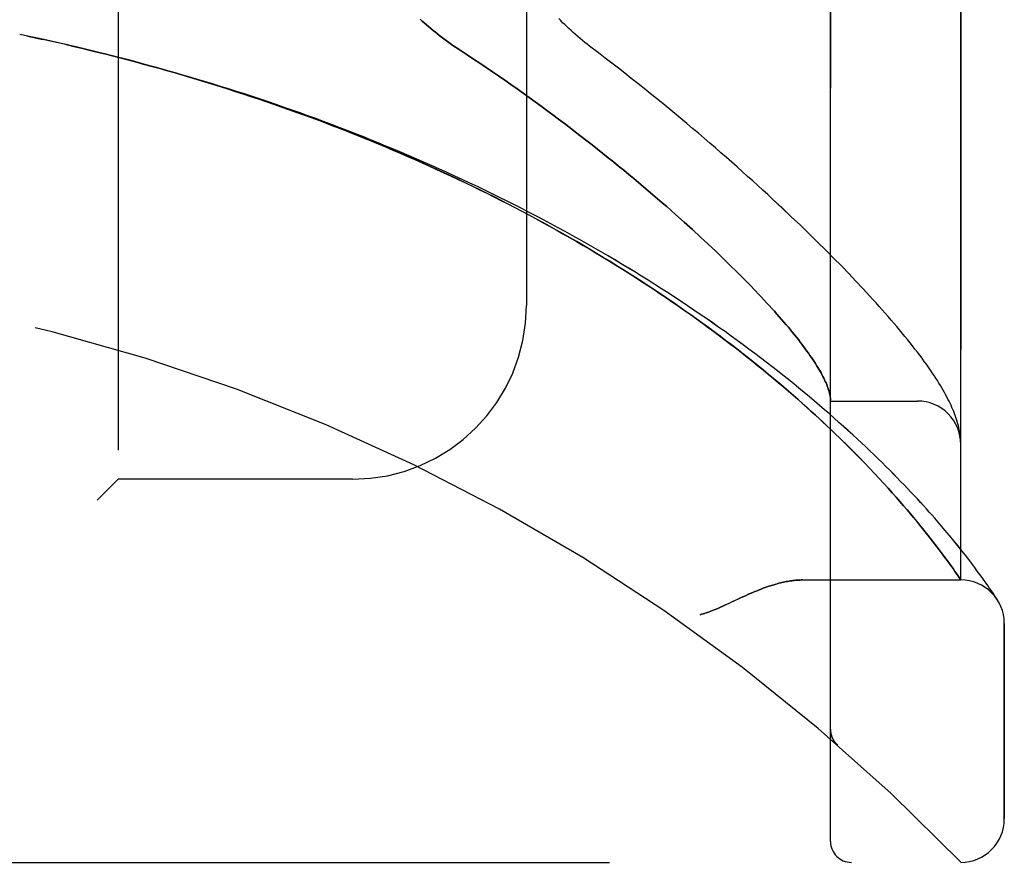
# Model space of a CAD drawing. Header units: inches. Extents: x 0 to 283, y 0 to 183.
# Tile 252 of 256: x 149.63 to 151.04, y 77.35 to 78.56. Entities that reach past the tile are written whole.
import ezdxf

# ---------------------------------------------------------------- set-up
doc = ezdxf.new("R2010")
doc.units = ezdxf.units.IN
doc.header["$LTSCALE"] = 15.583333
doc.header["$MEASUREMENT"] = 0
doc.linetypes.add('HIDDEN', pattern=[0.2, 0.1, -0.1])
doc.layers.add('LEFTHAND_DOOR_ASSEMBLY', color=7, linetype='CONTINUOUS')
doc.layers.add('RIGHTHAND_DOOR_ASSEMBLY', color=7, linetype='CONTINUOUS')

msp = doc.modelspace()

# ---------------------------------------------------------------- linework, layer by layer
at = {"layer": 'LEFTHAND_DOOR_ASSEMBLY', "color": 8, "linetype": 'HIDDEN'}
for p, q in [((150.7919, 77.3757), (150.7919, 80.0182)), ((150.9794, 77.752), (150.9794, 79.642)), ((149.7669, 79.497), (149.7669, 77.897)), ((150.3544, 79.247), (150.3544, 78.147)), ((149.6369, 78.5346), (149.6254, 78.537)), ((149.6485, 78.5321), (149.6365, 78.5346)), ((149.6601, 78.5296), (149.6485, 78.5321)), ((149.6811, 78.5249), (149.6601, 78.5296)), ((150.7222, 78.2872), (150.7085, 78.3)), ((150.5689, 78.278), (150.5812, 78.267)), ((150.7355, 78.2747), (150.7222, 78.2872)), ((150.5812, 78.267), (150.5931, 78.2562)), ((150.7485, 78.2623), (150.7355, 78.2747)), ((150.761, 78.2502), (150.7485, 78.2623)), ((150.5931, 78.2562), (150.6047, 78.2455)), ((150.7732, 78.2383), (150.761, 78.2502)), ((150.6047, 78.2455), (150.6159, 78.2351)), ((150.6159, 78.2351), (150.6267, 78.2249)), ((150.785, 78.2266), (150.7732, 78.2383)), ((150.6267, 78.2249), (150.6371, 78.2149)), ((150.7964, 78.2151), (150.785, 78.2266)), ((150.6371, 78.2149), (150.6472, 78.2051)), ((150.8075, 78.2038), (150.7964, 78.2151)), ((150.6472, 78.2051), (150.6569, 78.1956)), ((150.6569, 78.1956), (150.6662, 78.1862)), ((150.8182, 78.1928), (150.8075, 78.2038)), ((150.8285, 78.1819), (150.8182, 78.1928)), ((150.6662, 78.1862), (150.6752, 78.1771)), ((150.8385, 78.1713), (150.8285, 78.1819)), ((150.7919, 78.0095), (150.9169, 78.0095)), ((150.8068, 77.9546), (150.7971, 77.9639)), ((150.816, 77.9455), (150.8068, 77.9546)), ((150.9786, 77.9593), (150.9784, 77.9604)), ((150.9787, 77.9586), (150.9786, 77.9593)), ((150.9787, 77.9579), (150.9787, 77.9586)), ((150.9789, 77.9562), (150.9789, 77.9569)), ((150.979, 77.9555), (150.9789, 77.9562)), ((150.9791, 77.9549), (150.979, 77.9555)), ((150.9791, 77.9542), (150.9791, 77.9549)), ((150.9792, 77.9535), (150.9791, 77.9542)), ((150.8247, 77.9368), (150.816, 77.9455)), ((150.8329, 77.9285), (150.8247, 77.9368)), ((150.8407, 77.9205), (150.8329, 77.9285)), ((150.8482, 77.9127), (150.8407, 77.9205)), ((150.8553, 77.9052), (150.8482, 77.9127)), ((149.7669, 77.897), (149.7369, 77.867)), ((150.1044, 77.897), (149.7669, 77.897)), ((150.8621, 77.8979), (150.8553, 77.9052)), ((150.8686, 77.8909), (150.8621, 77.8979)), ((150.8748, 77.884), (150.8686, 77.8909)), ((150.8807, 77.8774), (150.8748, 77.884)), ((150.8864, 77.871), (150.8807, 77.8774)), ((150.8918, 77.8648), (150.8864, 77.871)), ((150.8971, 77.8588), (150.8918, 77.8648)), ((150.9021, 77.8529), (150.8971, 77.8588)), ((150.9069, 77.8473), (150.9021, 77.8529)), ((150.9115, 77.8418), (150.9069, 77.8473)), ((150.9159, 77.8364), (150.9115, 77.8418)), ((150.9493, 77.8321), (150.9418, 77.8408)), ((150.9201, 77.8313), (150.9159, 77.8364)), ((150.9242, 77.8263), (150.9201, 77.8313)), ((150.9281, 77.8214), (150.9242, 77.8263)), ((150.9564, 77.8238), (150.9493, 77.8321)), ((150.9631, 77.8159), (150.9564, 77.8238)), ((150.9318, 77.8167), (150.9281, 77.8214)), ((150.9354, 77.8121), (150.9318, 77.8167)), ((150.9388, 77.8077), (150.9354, 77.8121)), ((150.9694, 77.8083), (150.9631, 77.8159)), ((150.9421, 77.8035), (150.9388, 77.8077)), ((150.9453, 77.7993), (150.9421, 77.8035)), ((150.9498, 77.7933), (150.9453, 77.7993)), ((150.9752, 77.801), (150.9694, 77.8083)), ((150.9808, 77.7941), (150.9752, 77.801)), ((150.954, 77.7877), (150.9498, 77.7933)), ((150.958, 77.7824), (150.954, 77.7877)), ((150.9616, 77.7774), (150.958, 77.7824)), ((150.9859, 77.7876), (150.9808, 77.7941)), ((150.9907, 77.7814), (150.9859, 77.7876)), ((150.9952, 77.7756), (150.9907, 77.7814)), ((150.965, 77.7727), (150.9616, 77.7774)), ((150.9681, 77.7683), (150.965, 77.7727)), ((150.9709, 77.7643), (150.9681, 77.7683)), ((150.9993, 77.7701), (150.9952, 77.7756)), ((151.0031, 77.7649), (150.9993, 77.7701)), ((150.974, 77.7598), (150.9709, 77.7643)), ((150.9769, 77.7557), (150.974, 77.7598)), ((150.9788, 77.7529), (150.9769, 77.7557)), ((151.0067, 77.76), (151.0031, 77.7649)), ((151.0099, 77.7555), (151.0067, 77.76)), ((151.0129, 77.7514), (151.0099, 77.7555)), ((150.7514, 77.752), (150.9794, 77.752)), ((151.0156, 77.7475), (151.0129, 77.7514)), ((151.0181, 77.744), (151.0156, 77.7475)), ((151.0203, 77.7407), (151.0181, 77.744)), ((151.0233, 77.7364), (151.0203, 77.7407)), ((151.0257, 77.7328), (151.0233, 77.7364)), ((151.0277, 77.7298), (151.0257, 77.7328)), ((151.0298, 77.7267), (151.0277, 77.7298)), ((151.0419, 77.4082), (151.0419, 77.6895)), ((150.7919, 77.537), (150.7919, 77.5325)), ((150.802, 77.5146), (150.8022, 77.5144)), ((148.9157, 77.3457), (150.9794, 77.3457))]:
    msp.add_line(p, q, dxfattribs=at)
for points in [[(150.4582, 78.5103), (150.4452, 78.5202), (150.4418, 78.5229), (150.4383, 78.5256), (150.4349, 78.5284), (150.4316, 78.5311), (150.4283, 78.5339), (150.425, 78.5368), (150.4218, 78.5396), (150.4186, 78.5425), (150.4155, 78.5453), (150.4125, 78.5482), (150.4095, 78.5511), (150.4065, 78.5539), (150.4037, 78.5568), (150.4009, 78.5597)], [(150.2016, 78.559), (150.2045, 78.5563), (150.2075, 78.5536), (150.2105, 78.5509), (150.2136, 78.5482), (150.2168, 78.5455), (150.2201, 78.5428), (150.2234, 78.5401), (150.2268, 78.5374), (150.2302, 78.5347), (150.2338, 78.532), (150.2374, 78.5293), (150.241, 78.5266), (150.2447, 78.524), (150.2485, 78.5213), (150.2523, 78.5187), (150.2562, 78.5161), (150.2692, 78.5076)], [(149.6699, 78.5274), (149.6588, 78.5298), (149.6477, 78.5322)], [(150.7971, 77.9639), (150.792, 77.9688), (150.7868, 77.9737), (150.7814, 77.9787), (150.7759, 77.9839), (150.7701, 77.9892), (150.7642, 77.9946), (150.758, 78.0002), (150.7517, 78.0058), (150.7452, 78.0116), (150.7385, 78.0174), (150.7317, 78.0234), (150.7247, 78.0294), (150.7175, 78.0355), (150.7103, 78.0416), (150.7029, 78.0477), (150.6955, 78.0538), (150.688, 78.0599), (150.6804, 78.066), (150.6727, 78.0722), (150.6649, 78.0783), (150.657, 78.0845), (150.649, 78.0906), (150.641, 78.0968), (150.6329, 78.1029), (150.6246, 78.109), (150.6164, 78.1151), (150.608, 78.1212), (150.5996, 78.1273), (150.591, 78.1334), (150.5825, 78.1395), (150.5738, 78.1455), (150.5651, 78.1515), (150.5563, 78.1576), (150.5474, 78.1635), (150.5385, 78.1695), (150.5295, 78.1754), (150.5204, 78.1813), (150.5113, 78.1872), (150.5022, 78.1931), (150.4929, 78.1989), (150.4836, 78.2047), (150.4743, 78.2105), (150.4649, 78.2162), (150.4554, 78.2219), (150.4459, 78.2276), (150.4364, 78.2332), (150.4267, 78.2388), (150.4171, 78.2444), (150.4074, 78.2499), (150.3976, 78.2554), (150.3878, 78.2609), (150.378, 78.2663), (150.3681, 78.2717), (150.3582, 78.277), (150.3482, 78.2823), (150.3382, 78.2876), (150.3281, 78.2928), (150.318, 78.298), (150.3079, 78.3031), (150.2977, 78.3082), (150.2875, 78.3133), (150.2773, 78.3183), (150.267, 78.3232), (150.2567, 78.3282), (150.2464, 78.333), (150.236, 78.3379), (150.2256, 78.3427), (150.2152, 78.3474), (150.2047, 78.3521), (150.1942, 78.3568), (150.1837, 78.3614), (150.1732, 78.366), (150.1626, 78.3705), (150.152, 78.375), (150.1414, 78.3794), (150.1307, 78.3838), (150.1201, 78.3881), (150.1094, 78.3924), (150.0987, 78.3967), (150.0879, 78.4009), (150.0772, 78.4051), (150.0664, 78.4092), (150.0556, 78.4133), (150.0448, 78.4173), (150.034, 78.4213), (150.0231, 78.4252), (150.0123, 78.4291), (150.0014, 78.4329), (149.9905, 78.4367), (149.9796, 78.4405), (149.9687, 78.4442), (149.9577, 78.4479), (149.9468, 78.4515), (149.9358, 78.4551), (149.9248, 78.4586), (149.9138, 78.4621), (149.9028, 78.4655), (149.8918, 78.4689), (149.8808, 78.4722), (149.8698, 78.4755), (149.8587, 78.4788), (149.8477, 78.482), (149.8366, 78.4852), (149.8255, 78.4883), (149.8144, 78.4914), (149.8034, 78.4944), (149.7923, 78.4974), (149.7812, 78.5003), (149.7701, 78.5032), (149.759, 78.5061), (149.7478, 78.5089), (149.7367, 78.5117), (149.7256, 78.5144), (149.7145, 78.5171), (149.7034, 78.5197), (149.6922, 78.5223), (149.6717, 78.527)], [(150.9418, 77.8408), (150.9379, 77.8452), (150.9339, 77.8497), (150.9298, 77.8543), (150.9256, 77.859), (150.9212, 77.8638), (150.9168, 77.8686), (150.9122, 77.8735), (150.9075, 77.8785), (150.9027, 77.8835), (150.8978, 77.8887), (150.8928, 77.8939), (150.8877, 77.8991), (150.8825, 77.9045), (150.8771, 77.9098), (150.8716, 77.9153), (150.866, 77.9208), (150.8603, 77.9264), (150.8545, 77.932), (150.8486, 77.9377), (150.8426, 77.9434), (150.8364, 77.9492), (150.8301, 77.9551), (150.8238, 77.9609), (150.8173, 77.9669), (150.8107, 77.9728), (150.804, 77.9788), (150.7972, 77.9848), (150.7903, 77.9909), (150.7832, 77.997), (150.7761, 78.0031), (150.7689, 78.0093), (150.7615, 78.0155), (150.7541, 78.0216), (150.7465, 78.0279), (150.7389, 78.0341), (150.7312, 78.0403), (150.7233, 78.0466), (150.7154, 78.0528), (150.7074, 78.0591), (150.6993, 78.0654), (150.6911, 78.0716), (150.6828, 78.0779), (150.6744, 78.0842), (150.666, 78.0905), (150.6574, 78.0967), (150.6488, 78.103), (150.6401, 78.1093), (150.6313, 78.1155), (150.6224, 78.1218), (150.6135, 78.128), (150.6044, 78.1342), (150.5953, 78.1404), (150.5862, 78.1466), (150.5769, 78.1527), (150.5676, 78.1589), (150.5582, 78.165), (150.5488, 78.1711), (150.5392, 78.1771), (150.5297, 78.1832), (150.52, 78.1892), (150.5103, 78.1952), (150.5005, 78.2011), (150.4907, 78.2071), (150.4808, 78.213), (150.4709, 78.2188), (150.4609, 78.2247), (150.4509, 78.2304), (150.4408, 78.2362), (150.4306, 78.2419), (150.4204, 78.2476), (150.4102, 78.2533), (150.3999, 78.2589), (150.3895, 78.2645), (150.3791, 78.27), (150.3687, 78.2755), (150.3582, 78.281), (150.3477, 78.2864), (150.3371, 78.2918), (150.3265, 78.2971), (150.3159, 78.3024), (150.3052, 78.3076), (150.2945, 78.3128), (150.2838, 78.318), (150.273, 78.3231), (150.2622, 78.3282), (150.2513, 78.3332), (150.2404, 78.3382), (150.2295, 78.3431), (150.2186, 78.348), (150.2076, 78.3529), (150.1966, 78.3577), (150.1856, 78.3624), (150.1745, 78.3671), (150.1634, 78.3718), (150.1523, 78.3764), (150.1412, 78.3809), (150.13, 78.3855), (150.1189, 78.3899), (150.1077, 78.3944), (150.0964, 78.3987), (150.0852, 78.4031), (150.0739, 78.4073), (150.0626, 78.4116), (150.0513, 78.4158), (150.04, 78.4199), (150.0287, 78.424), (150.0173, 78.428), (150.0059, 78.432), (149.9946, 78.436), (149.9832, 78.4399), (149.9717, 78.4437), (149.9603, 78.4475), (149.9489, 78.4513), (149.9374, 78.455), (149.9259, 78.4586), (149.9145, 78.4622), (149.903, 78.4658), (149.8915, 78.4693), (149.88, 78.4728), (149.8684, 78.4762), (149.8569, 78.4795), (149.8454, 78.4829), (149.8338, 78.4861), (149.8223, 78.4894), (149.8107, 78.4925), (149.7992, 78.4957), (149.7876, 78.4988), (149.776, 78.5018), (149.7644, 78.5048), (149.7529, 78.5077), (149.7413, 78.5106), (149.7297, 78.5135), (149.7181, 78.5163), (149.7065, 78.519), (149.6949, 78.5217), (149.6833, 78.5244)], [(150.2692, 78.5076), (150.2784, 78.5016), (150.2874, 78.4955), (150.2965, 78.4894), (150.3055, 78.4833), (150.3144, 78.4772), (150.3233, 78.471), (150.3322, 78.4649), (150.341, 78.4587), (150.3497, 78.4525), (150.3584, 78.4462), (150.367, 78.44), (150.3755, 78.4338), (150.384, 78.4276), (150.3924, 78.4213), (150.4007, 78.4151), (150.409, 78.4089), (150.4171, 78.4027), (150.4252, 78.3965), (150.4333, 78.3903), (150.4412, 78.3841), (150.449, 78.378), (150.4568, 78.3718), (150.4645, 78.3657), (150.4721, 78.3596), (150.4796, 78.3536), (150.487, 78.3475), (150.4944, 78.3415), (150.5016, 78.3356), (150.5087, 78.3296), (150.5158, 78.3237), (150.5228, 78.3179), (150.5296, 78.3121), (150.5364, 78.3063), (150.5431, 78.3005), (150.5497, 78.2948), (150.5562, 78.2892), (150.5626, 78.2835), (150.5689, 78.278)], [(150.7085, 78.3), (150.7015, 78.3065), (150.6944, 78.313), (150.6873, 78.3196), (150.68, 78.3262), (150.6726, 78.3328), (150.6651, 78.3395), (150.6575, 78.3463), (150.6499, 78.3531), (150.6421, 78.3599), (150.6342, 78.3668), (150.6263, 78.3737), (150.6182, 78.3807), (150.6101, 78.3877), (150.6018, 78.3947), (150.5935, 78.4018), (150.5851, 78.4089), (150.5766, 78.416), (150.5679, 78.4231), (150.5593, 78.4303), (150.5505, 78.4375), (150.5416, 78.4447), (150.5326, 78.452), (150.5236, 78.4593), (150.5145, 78.4665), (150.5053, 78.4738), (150.496, 78.4811), (150.4867, 78.4884), (150.4773, 78.4957), (150.4678, 78.503), (150.4582, 78.5103)], [(150.6752, 78.1771), (150.6838, 78.1681), (150.688, 78.1638), (150.692, 78.1594), (150.696, 78.1552), (150.6999, 78.151), (150.7037, 78.1468), (150.7075, 78.1427), (150.7111, 78.1387), (150.7147, 78.1347), (150.7181, 78.1308), (150.7215, 78.1269), (150.7248, 78.123), (150.728, 78.1193), (150.7312, 78.1156), (150.7342, 78.1119), (150.7372, 78.1083), (150.7401, 78.1048), (150.7429, 78.1013), (150.7456, 78.0978), (150.7482, 78.0944), (150.7508, 78.0911), (150.7532, 78.0878), (150.7556, 78.0846), (150.7579, 78.0814), (150.7602, 78.0783), (150.7623, 78.0752), (150.7644, 78.0722), (150.7664, 78.0693), (150.7683, 78.0664), (150.7702, 78.0635), (150.7719, 78.0607), (150.7736, 78.0579), (150.7752, 78.0552), (150.7768, 78.0526), (150.7782, 78.05), (150.7796, 78.0475), (150.7809, 78.045), (150.7822, 78.0425), (150.7833, 78.0401), (150.7844, 78.0378), (150.7854, 78.0355), (150.7864, 78.0333), (150.7872, 78.0311), (150.788, 78.0289), (150.7887, 78.0268), (150.7894, 78.0248), (150.7899, 78.0228), (150.7904, 78.0208), (150.7909, 78.0189), (150.7912, 78.0171), (150.7915, 78.0153), (150.7917, 78.0135)], [(150.9784, 77.9604), (150.9781, 77.963), (150.9776, 77.9657), (150.9771, 77.9684), (150.9765, 77.9712), (150.9758, 77.9741), (150.975, 77.9769), (150.9742, 77.9798), (150.9733, 77.9827), (150.9724, 77.9856), (150.9713, 77.9885), (150.9703, 77.9914), (150.9691, 77.9944), (150.9679, 77.9973), (150.9666, 78.0003), (150.9653, 78.0033), (150.9639, 78.0063), (150.9624, 78.0093), (150.9609, 78.0124), (150.9592, 78.0156), (150.9575, 78.0187), (150.9558, 78.0219), (150.9539, 78.0252), (150.952, 78.0285), (150.95, 78.0319), (150.9478, 78.0354), (150.9456, 78.0389), (150.9433, 78.0426), (150.9408, 78.0463), (150.9383, 78.0502), (150.9356, 78.0541), (150.9327, 78.0582), (150.9298, 78.0624), (150.9267, 78.0666), (150.9235, 78.071), (150.9203, 78.0754), (150.9169, 78.0798), (150.9134, 78.0843), (150.9099, 78.0888), (150.9063, 78.0933), (150.9027, 78.0979), (150.899, 78.1025), (150.8952, 78.1071), (150.8913, 78.1118), (150.8873, 78.1165), (150.8833, 78.1212), (150.8792, 78.126), (150.875, 78.1309), (150.8707, 78.1358), (150.8664, 78.1407), (150.8619, 78.1457), (150.8574, 78.1507), (150.8528, 78.1558), (150.8481, 78.1609), (150.8385, 78.1713)], [(150.7917, 78.0135), (150.7918, 78.013), (150.7918, 78.0126), (150.7918, 78.0122), (150.7919, 78.0118), (150.7919, 78.0114), (150.7919, 78.0111), (150.7919, 78.0107), (150.7919, 78.0105)], [(150.9789, 77.9569), (150.9788, 77.9572), (150.9787, 77.9579)], [(150.9794, 77.9481), (150.9794, 77.9484), (150.9794, 77.9488), (150.9794, 77.9492), (150.9794, 77.9495), (150.9794, 77.9499), (150.9794, 77.9503), (150.9794, 77.9506), (150.9793, 77.951), (150.9793, 77.9514), (150.9793, 77.9517), (150.9793, 77.9521), (150.9793, 77.9524), (150.9792, 77.9528), (150.9792, 77.9535)], [(150.9794, 77.752), (150.9794, 77.752), (150.9788, 77.7529)], [(150.7514, 77.752), (150.7498, 77.752), (150.7482, 77.7519), (150.7465, 77.7519), (150.7449, 77.7518), (150.7432, 77.7517), (150.7414, 77.7515), (150.7397, 77.7513), (150.7378, 77.7511), (150.736, 77.7509), (150.7341, 77.7506), (150.7322, 77.7503), (150.7302, 77.75), (150.7282, 77.7496), (150.7262, 77.7492), (150.7241, 77.7488), (150.722, 77.7483), (150.7198, 77.7477), (150.7176, 77.7472), (150.7153, 77.7466), (150.713, 77.7459), (150.7106, 77.7452), (150.7082, 77.7445), (150.7057, 77.7437), (150.7032, 77.7429), (150.7005, 77.742), (150.6978, 77.741), (150.6951, 77.74), (150.6922, 77.7389), (150.6893, 77.7378), (150.6863, 77.7366), (150.6831, 77.7353), (150.6799, 77.734), (150.6765, 77.7325), (150.673, 77.731), (150.6694, 77.7294), (150.6656, 77.7277), (150.6616, 77.7258), (150.6446, 77.7179)], [(151.0319, 77.7235), (151.0318, 77.7235), (151.0318, 77.7236), (151.0298, 77.7267)], [(150.6446, 77.7179), (150.6407, 77.7161), (150.6371, 77.7145), (150.6337, 77.7129), (150.6305, 77.7115), (150.6275, 77.7102), (150.6247, 77.7091), (150.622, 77.708), (150.6196, 77.7071), (150.6172, 77.7062), (150.6149, 77.7053), (150.6128, 77.7046), (150.6106, 77.7039), (150.6085, 77.7032), (150.6065, 77.7026), (150.6044, 77.702)], [(150.7919, 77.5368), (150.7919, 77.5364), (150.7919, 77.5358), (150.7919, 77.5352), (150.792, 77.5346), (150.7921, 77.534), (150.7921, 77.5333), (150.7922, 77.5327), (150.7923, 77.5321), (150.7924, 77.5315), (150.7925, 77.5309), (150.7927, 77.5303), (150.7928, 77.5297), (150.793, 77.5291), (150.7931, 77.5285), (150.7933, 77.528), (150.7935, 77.5274), (150.7937, 77.5268), (150.7939, 77.5262)], [(150.7939, 77.5262), (150.7941, 77.5257), (150.7944, 77.5251), (150.7946, 77.5245), (150.7949, 77.524), (150.7952, 77.5234), (150.7955, 77.5229), (150.7958, 77.5223), (150.7961, 77.5218), (150.7964, 77.5213), (150.7967, 77.5207), (150.797, 77.5202), (150.7974, 77.5197), (150.7977, 77.5192), (150.7981, 77.5188)], [(150.8022, 77.5144), (150.802, 77.5146), (150.8017, 77.5148), (150.8015, 77.515), (150.8013, 77.5152), (150.8011, 77.5155), (150.8008, 77.5157), (150.8006, 77.5159), (150.8004, 77.5161), (150.8002, 77.5163), (150.8, 77.5165), (150.7998, 77.5167), (150.7996, 77.517), (150.7994, 77.5172), (150.7992, 77.5174), (150.799, 77.5176), (150.7988, 77.5178), (150.7987, 77.5181), (150.7985, 77.5183), (150.7983, 77.5185), (150.7981, 77.5188)]]:
    msp.add_lwpolyline(points, dxfattribs=at)
for centre, radius, start, end in [((148.9794, 75.4219), 2.7751, 43.8884, 90), ((150.1044, 78.147), 0.25, 270, 360), ((150.9169, 77.947), 0.0625, 0, 90), ((150.9794, 77.6895), 0.0625, 0, 90), ((150.9794, 77.4082), 0.0625, 270, 360), ((150.8219, 77.3757), 0.03, 180, 270)]:
    msp.add_arc(centre, radius, start, end, dxfattribs=at)
at = {"layer": 'RIGHTHAND_DOOR_ASSEMBLY', "color": 8, "linetype": 'HIDDEN'}
for p, q in [((150.7919, 80.0182), (150.7919, 77.3757)), ((150.9794, 79.642), (150.9794, 77.752)), ((149.7669, 79.497), (149.7669, 77.897)), ((150.3544, 79.247), (150.3544, 78.147)), ((149.6369, 78.5346), (149.6254, 78.537)), ((149.6365, 78.5346), (149.6485, 78.5321)), ((149.6477, 78.5323), (149.6588, 78.5298)), ((149.6601, 78.5296), (149.6485, 78.5321)), ((149.6717, 78.527), (149.6588, 78.5298)), ((149.6833, 78.5244), (149.6699, 78.5274)), ((150.7222, 78.2873), (150.7085, 78.3)), ((150.5812, 78.267), (150.5689, 78.278)), ((150.7355, 78.2747), (150.7222, 78.2873)), ((150.5931, 78.2562), (150.5812, 78.267)), ((150.7485, 78.2623), (150.7355, 78.2747)), ((150.761, 78.2502), (150.7485, 78.2623)), ((150.6047, 78.2455), (150.5931, 78.2562)), ((150.7732, 78.2383), (150.761, 78.2502)), ((150.6159, 78.2351), (150.6047, 78.2455)), ((150.6267, 78.2249), (150.6159, 78.2351)), ((150.785, 78.2266), (150.7732, 78.2383)), ((150.6371, 78.2149), (150.6267, 78.2249)), ((150.7964, 78.2151), (150.785, 78.2266)), ((150.6472, 78.2051), (150.6371, 78.2149)), ((150.8075, 78.2038), (150.7964, 78.2151)), ((150.6569, 78.1956), (150.6472, 78.2051)), ((150.6662, 78.1862), (150.6569, 78.1956)), ((150.8181, 78.1928), (150.8075, 78.2038)), ((150.8285, 78.182), (150.8181, 78.1928)), ((150.6752, 78.1771), (150.6662, 78.1862)), ((150.8385, 78.1713), (150.8285, 78.182)), ((150.7919, 78.0095), (150.9169, 78.0095)), ((150.7968, 77.9642), (150.8065, 77.9548)), ((150.8065, 77.9548), (150.8157, 77.9458)), ((150.9786, 77.9593), (150.9784, 77.9604)), ((150.9787, 77.9586), (150.9786, 77.9593)), ((150.9787, 77.9579), (150.9787, 77.9586)), ((150.9789, 77.9562), (150.9789, 77.9569)), ((150.979, 77.9555), (150.9789, 77.9562)), ((150.9791, 77.9549), (150.979, 77.9555)), ((150.9791, 77.9542), (150.9791, 77.9549)), ((150.9792, 77.9535), (150.9791, 77.9542)), ((150.9792, 77.9528), (150.9792, 77.9535)), ((150.8157, 77.9458), (150.8245, 77.9371)), ((150.8245, 77.9371), (150.8327, 77.9287)), ((150.8327, 77.9287), (150.8406, 77.9207)), ((150.8406, 77.9207), (150.848, 77.9129)), ((150.848, 77.9129), (150.8551, 77.9054)), ((149.7369, 77.867), (149.7669, 77.897)), ((150.1044, 77.897), (149.7669, 77.897)), ((150.8551, 77.9054), (150.862, 77.8981)), ((150.862, 77.8981), (150.8685, 77.891)), ((150.8685, 77.891), (150.8747, 77.8842)), ((150.8747, 77.8842), (150.8806, 77.8775)), ((150.8806, 77.8775), (150.8863, 77.8711)), ((150.8863, 77.8711), (150.8918, 77.8649)), ((150.8918, 77.8649), (150.897, 77.8589)), ((150.897, 77.8589), (150.902, 77.853)), ((150.902, 77.853), (150.9068, 77.8473)), ((150.9068, 77.8473), (150.9114, 77.8418)), ((150.9114, 77.8418), (150.9158, 77.8365)), ((150.9493, 77.8321), (150.9419, 77.8407)), ((150.9158, 77.8365), (150.9201, 77.8313)), ((150.9201, 77.8313), (150.9241, 77.8263)), ((150.9241, 77.8263), (150.928, 77.8214)), ((150.9564, 77.8238), (150.9493, 77.8321)), ((150.9631, 77.8159), (150.9564, 77.8238)), ((150.928, 77.8214), (150.9318, 77.8167)), ((150.9318, 77.8167), (150.9354, 77.8122)), ((150.9354, 77.8122), (150.9388, 77.8077)), ((150.9694, 77.8083), (150.9631, 77.8159)), ((150.9388, 77.8077), (150.9421, 77.8035)), ((150.9421, 77.8035), (150.9453, 77.7993)), ((150.9453, 77.7993), (150.9498, 77.7933)), ((150.9753, 77.801), (150.9694, 77.8083)), ((150.9808, 77.7941), (150.9753, 77.801)), ((150.9498, 77.7933), (150.954, 77.7877)), ((150.954, 77.7877), (150.958, 77.7824)), ((150.958, 77.7824), (150.9616, 77.7774)), ((150.9859, 77.7876), (150.9808, 77.7941)), ((150.9907, 77.7814), (150.9859, 77.7876)), ((150.9952, 77.7756), (150.9907, 77.7814)), ((150.9616, 77.7774), (150.965, 77.7727)), ((150.965, 77.7727), (150.9681, 77.7683)), ((150.9681, 77.7683), (150.9709, 77.7643)), ((150.9993, 77.77), (150.9952, 77.7756)), ((151.0031, 77.7649), (150.9993, 77.77)), ((151.0067, 77.76), (151.0031, 77.7649)), ((151.0099, 77.7555), (151.0067, 77.76)), ((151.0129, 77.7514), (151.0099, 77.7555)), ((150.7514, 77.752), (150.9794, 77.752)), ((151.0156, 77.7475), (151.0129, 77.7514)), ((151.0181, 77.744), (151.0156, 77.7475)), ((151.0203, 77.7407), (151.0181, 77.744)), ((151.0233, 77.7364), (151.0203, 77.7407)), ((151.0257, 77.7328), (151.0233, 77.7364)), ((151.0277, 77.7298), (151.0257, 77.7328)), ((151.0298, 77.7267), (151.0277, 77.7298)), ((151.0319, 77.7235), (151.0298, 77.7267)), ((151.0315, 77.724), (151.0322, 77.723)), ((151.0318, 77.7235), (151.0318, 77.7236)), ((151.0322, 77.723), (151.0319, 77.7235)), ((151.0419, 77.6895), (151.0419, 77.4082)), ((150.7919, 77.537), (150.7919, 77.5325)), ((150.802, 77.5146), (150.8022, 77.5144)), ((148.9157, 77.3457), (150.9794, 77.3457))]:
    msp.add_line(p, q, dxfattribs=at)
for points in [[(150.4582, 78.5103), (150.4452, 78.5202), (150.4418, 78.5229), (150.4383, 78.5256), (150.4349, 78.5284), (150.4316, 78.5311), (150.4283, 78.534), (150.425, 78.5368), (150.4218, 78.5396), (150.4186, 78.5425), (150.4155, 78.5453), (150.4124, 78.5482), (150.4095, 78.5511), (150.4065, 78.5539), (150.4037, 78.5568), (150.4009, 78.5597)], [(150.2692, 78.5076), (150.2562, 78.5161), (150.2523, 78.5187), (150.2485, 78.5213), (150.2447, 78.524), (150.241, 78.5266), (150.2374, 78.5293), (150.2338, 78.532), (150.2302, 78.5347), (150.2268, 78.5374), (150.2234, 78.5401), (150.2201, 78.5428), (150.2168, 78.5455), (150.2136, 78.5482), (150.2105, 78.5509), (150.2075, 78.5536), (150.2045, 78.5563), (150.2016, 78.559)], [(150.9419, 77.8407), (150.9379, 77.8452), (150.9339, 77.8497), (150.9298, 77.8543), (150.9256, 77.859), (150.9212, 77.8637), (150.9168, 77.8686), (150.9122, 77.8735), (150.9075, 77.8785), (150.9028, 77.8835), (150.8979, 77.8887), (150.8928, 77.8938), (150.8877, 77.8991), (150.8825, 77.9044), (150.8771, 77.9098), (150.8716, 77.9153), (150.8661, 77.9208), (150.8604, 77.9264), (150.8545, 77.932), (150.8486, 77.9377), (150.8426, 77.9434), (150.8364, 77.9492), (150.8302, 77.9551), (150.8238, 77.9609), (150.8173, 77.9668), (150.8107, 77.9728), (150.804, 77.9788), (150.7972, 77.9848), (150.7903, 77.9909), (150.7832, 77.997), (150.7761, 78.0031), (150.7689, 78.0093), (150.7615, 78.0154), (150.7541, 78.0216), (150.7465, 78.0278), (150.7389, 78.0341), (150.7312, 78.0403), (150.7234, 78.0466), (150.7154, 78.0528), (150.7074, 78.0591), (150.6993, 78.0654), (150.6911, 78.0716), (150.6828, 78.0779), (150.6745, 78.0842), (150.666, 78.0905), (150.6574, 78.0967), (150.6488, 78.103), (150.6401, 78.1093), (150.6313, 78.1155), (150.6224, 78.1217), (150.6135, 78.128), (150.6045, 78.1342), (150.5954, 78.1404), (150.5862, 78.1466), (150.5769, 78.1527), (150.5676, 78.1588), (150.5582, 78.165), (150.5488, 78.1711), (150.5393, 78.1771), (150.5297, 78.1832), (150.52, 78.1892), (150.5103, 78.1952), (150.5006, 78.2011), (150.4907, 78.2071), (150.4809, 78.2129), (150.4709, 78.2188), (150.4609, 78.2246), (150.4509, 78.2304), (150.4408, 78.2362), (150.4306, 78.2419), (150.4204, 78.2476), (150.4102, 78.2533), (150.3999, 78.2589), (150.3895, 78.2645), (150.3791, 78.27), (150.3687, 78.2755), (150.3582, 78.281), (150.3477, 78.2864), (150.3372, 78.2917), (150.3266, 78.2971), (150.3159, 78.3024), (150.3052, 78.3076), (150.2945, 78.3128), (150.2838, 78.318), (150.273, 78.3231), (150.2622, 78.3282), (150.2513, 78.3332), (150.2404, 78.3382), (150.2295, 78.3431), (150.2186, 78.348), (150.2076, 78.3528), (150.1966, 78.3576), (150.1856, 78.3624), (150.1745, 78.3671), (150.1634, 78.3718), (150.1523, 78.3764), (150.1412, 78.3809), (150.13, 78.3855), (150.1189, 78.3899), (150.1077, 78.3944), (150.0964, 78.3987), (150.0852, 78.4031), (150.0739, 78.4073), (150.0626, 78.4116), (150.0513, 78.4158), (150.04, 78.4199), (150.0287, 78.424), (150.0173, 78.428), (150.006, 78.432), (149.9946, 78.436), (149.9832, 78.4399), (149.9718, 78.4437), (149.9603, 78.4475), (149.9489, 78.4513), (149.9374, 78.455), (149.926, 78.4586), (149.9145, 78.4622), (149.903, 78.4658), (149.8915, 78.4693), (149.88, 78.4728), (149.8685, 78.4762), (149.8569, 78.4795), (149.8454, 78.4829), (149.8338, 78.4861), (149.8223, 78.4894), (149.8107, 78.4925), (149.7992, 78.4957), (149.7876, 78.4988), (149.776, 78.5018), (149.7644, 78.5048), (149.7529, 78.5077), (149.7413, 78.5106), (149.7297, 78.5135), (149.7181, 78.5163), (149.7065, 78.519), (149.6949, 78.5217), (149.681, 78.5249)], [(149.6922, 78.5223), (149.7033, 78.5197), (149.7144, 78.5171), (149.7255, 78.5144), (149.7367, 78.5117), (149.7478, 78.5089), (149.7589, 78.5061), (149.77, 78.5033), (149.7811, 78.5004), (149.7922, 78.4974), (149.8032, 78.4944), (149.8143, 78.4914), (149.8254, 78.4883), (149.8365, 78.4852), (149.8475, 78.482), (149.8586, 78.4788), (149.8696, 78.4756), (149.8806, 78.4723), (149.8916, 78.4689), (149.9027, 78.4656), (149.9136, 78.4621), (149.9246, 78.4586), (149.9356, 78.4551), (149.9466, 78.4515), (149.9575, 78.4479), (149.9684, 78.4443), (149.9794, 78.4406), (149.9903, 78.4368), (150.0012, 78.433), (150.012, 78.4292), (150.0229, 78.4253), (150.0337, 78.4214), (150.0446, 78.4174), (150.0554, 78.4134), (150.0661, 78.4093), (150.0769, 78.4052), (150.0877, 78.401), (150.0984, 78.3968), (150.1091, 78.3926), (150.1198, 78.3883), (150.1304, 78.3839), (150.1411, 78.3795), (150.1517, 78.3751), (150.1623, 78.3706), (150.1728, 78.3661), (150.1834, 78.3615), (150.1939, 78.3569), (150.2044, 78.3523), (150.2148, 78.3476), (150.2252, 78.3428), (150.2356, 78.338), (150.246, 78.3332), (150.2563, 78.3283), (150.2666, 78.3234), (150.2769, 78.3185), (150.2871, 78.3135), (150.2973, 78.3084), (150.3075, 78.3033), (150.3176, 78.2982), (150.3277, 78.293), (150.3377, 78.2878), (150.3478, 78.2826), (150.3577, 78.2773), (150.3676, 78.2719), (150.3775, 78.2665), (150.3874, 78.2611), (150.3972, 78.2557), (150.4069, 78.2502), (150.4166, 78.2447), (150.4263, 78.2391), (150.4359, 78.2335), (150.4454, 78.2279), (150.4549, 78.2222), (150.4644, 78.2165), (150.4738, 78.2108), (150.4831, 78.205), (150.4924, 78.1992), (150.5017, 78.1934), (150.5108, 78.1876), (150.52, 78.1817), (150.529, 78.1758), (150.538, 78.1698), (150.5469, 78.1639), (150.5558, 78.1579), (150.5646, 78.1519), (150.5733, 78.1459), (150.582, 78.1398), (150.5905, 78.1338), (150.599, 78.1277), (150.6075, 78.1216), (150.6158, 78.1155), (150.6241, 78.1094), (150.6323, 78.1033), (150.6405, 78.0971), (150.6485, 78.091), (150.6565, 78.0849), (150.6644, 78.0787), (150.6722, 78.0726), (150.6799, 78.0665), (150.6875, 78.0603), (150.695, 78.0542), (150.7024, 78.0481), (150.7098, 78.042), (150.717, 78.0359), (150.7242, 78.0298), (150.7312, 78.0238), (150.7381, 78.0179), (150.7448, 78.012), (150.7513, 78.0062), (150.7576, 78.0005), (150.7638, 77.995), (150.7697, 77.9895), (150.7755, 77.9842), (150.7811, 77.9791), (150.7865, 77.974), (150.7917, 77.969), (150.7968, 77.9642)], [(150.5689, 78.278), (150.5626, 78.2835), (150.5562, 78.2892), (150.5497, 78.2948), (150.5431, 78.3005), (150.5364, 78.3063), (150.5296, 78.3121), (150.5228, 78.3179), (150.5158, 78.3237), (150.5087, 78.3296), (150.5016, 78.3356), (150.4944, 78.3415), (150.487, 78.3475), (150.4796, 78.3536), (150.4721, 78.3596), (150.4645, 78.3657), (150.4568, 78.3718), (150.449, 78.378), (150.4412, 78.3841), (150.4333, 78.3903), (150.4252, 78.3965), (150.4171, 78.4027), (150.409, 78.4089), (150.4007, 78.4151), (150.3924, 78.4213), (150.384, 78.4276), (150.3755, 78.4338), (150.367, 78.44), (150.3584, 78.4462), (150.3497, 78.4525), (150.341, 78.4587), (150.3322, 78.4649), (150.3233, 78.471), (150.3144, 78.4772), (150.3055, 78.4833), (150.2965, 78.4894), (150.2874, 78.4955), (150.2784, 78.5016), (150.2692, 78.5076)], [(150.7085, 78.3), (150.7015, 78.3065), (150.6944, 78.313), (150.6873, 78.3196), (150.68, 78.3262), (150.6726, 78.3328), (150.6651, 78.3395), (150.6575, 78.3463), (150.6498, 78.3531), (150.6421, 78.3599), (150.6342, 78.3668), (150.6263, 78.3737), (150.6182, 78.3807), (150.6101, 78.3877), (150.6018, 78.3947), (150.5935, 78.4018), (150.5851, 78.4089), (150.5765, 78.416), (150.5679, 78.4231), (150.5592, 78.4303), (150.5505, 78.4375), (150.5416, 78.4448), (150.5326, 78.452), (150.5236, 78.4593), (150.5145, 78.4665), (150.5053, 78.4738), (150.496, 78.4811), (150.4867, 78.4884), (150.4773, 78.4957), (150.4678, 78.503), (150.4582, 78.5103)], [(150.7917, 78.0135), (150.7915, 78.0153), (150.7912, 78.0171), (150.7909, 78.0189), (150.7904, 78.0208), (150.7899, 78.0228), (150.7894, 78.0248), (150.7887, 78.0268), (150.788, 78.0289), (150.7872, 78.0311), (150.7864, 78.0333), (150.7854, 78.0355), (150.7844, 78.0378), (150.7833, 78.0401), (150.7822, 78.0425), (150.7809, 78.045), (150.7796, 78.0475), (150.7782, 78.05), (150.7768, 78.0526), (150.7752, 78.0552), (150.7736, 78.0579), (150.7719, 78.0607), (150.7702, 78.0635), (150.7683, 78.0664), (150.7664, 78.0693), (150.7644, 78.0722), (150.7623, 78.0752), (150.7602, 78.0783), (150.7579, 78.0814), (150.7556, 78.0846), (150.7532, 78.0878), (150.7508, 78.0911), (150.7482, 78.0944), (150.7456, 78.0978), (150.7429, 78.1013), (150.7401, 78.1048), (150.7372, 78.1083), (150.7342, 78.1119), (150.7312, 78.1156), (150.728, 78.1193), (150.7248, 78.123), (150.7215, 78.1269), (150.7181, 78.1308), (150.7147, 78.1347), (150.7111, 78.1387), (150.7075, 78.1427), (150.7037, 78.1468), (150.6999, 78.151), (150.696, 78.1552), (150.692, 78.1594), (150.688, 78.1638), (150.6838, 78.1681), (150.6752, 78.1771)], [(150.9784, 77.9604), (150.9781, 77.963), (150.9776, 77.9657), (150.9771, 77.9684), (150.9765, 77.9712), (150.9758, 77.9741), (150.975, 77.9769), (150.9742, 77.9798), (150.9733, 77.9827), (150.9724, 77.9856), (150.9713, 77.9885), (150.9703, 77.9914), (150.9691, 77.9944), (150.9679, 77.9973), (150.9666, 78.0003), (150.9653, 78.0033), (150.9639, 78.0063), (150.9624, 78.0093), (150.9608, 78.0124), (150.9592, 78.0156), (150.9575, 78.0187), (150.9558, 78.0219), (150.9539, 78.0252), (150.952, 78.0285), (150.95, 78.0319), (150.9478, 78.0354), (150.9456, 78.0389), (150.9433, 78.0426), (150.9408, 78.0463), (150.9383, 78.0502), (150.9356, 78.0541), (150.9327, 78.0582), (150.9298, 78.0624), (150.9267, 78.0666), (150.9235, 78.071), (150.9203, 78.0754), (150.9169, 78.0798), (150.9134, 78.0843), (150.9099, 78.0888), (150.9063, 78.0933), (150.9027, 78.0979), (150.899, 78.1025), (150.8952, 78.1071), (150.8913, 78.1118), (150.8873, 78.1165), (150.8833, 78.1212), (150.8792, 78.126), (150.875, 78.1309), (150.8707, 78.1358), (150.8664, 78.1407), (150.8619, 78.1457), (150.8574, 78.1507), (150.8528, 78.1558), (150.8481, 78.1609), (150.8385, 78.1713)], [(150.7919, 78.0105), (150.7919, 78.0107), (150.7919, 78.0111), (150.7919, 78.0114), (150.7919, 78.0118), (150.7918, 78.0122), (150.7918, 78.0126), (150.7918, 78.013), (150.7917, 78.0135)], [(150.9789, 77.9569), (150.9788, 77.9572), (150.9787, 77.9579)], [(150.9794, 77.9481), (150.9794, 77.9484), (150.9794, 77.9488), (150.9794, 77.9492), (150.9794, 77.9495), (150.9794, 77.9499), (150.9794, 77.9503), (150.9794, 77.9506), (150.9793, 77.951), (150.9793, 77.9514), (150.9793, 77.9517), (150.9793, 77.9521), (150.9792, 77.9528)], [(150.9709, 77.7643), (150.9741, 77.7598), (150.9794, 77.752)], [(150.6616, 77.7258), (150.6656, 77.7277), (150.6694, 77.7294), (150.673, 77.731), (150.6765, 77.7325), (150.6799, 77.734), (150.6831, 77.7353), (150.6863, 77.7366), (150.6893, 77.7378), (150.6922, 77.7389), (150.6951, 77.74), (150.6978, 77.741), (150.7005, 77.742), (150.7032, 77.7429), (150.7057, 77.7437), (150.7082, 77.7445), (150.7106, 77.7452), (150.713, 77.7459), (150.7153, 77.7466), (150.7176, 77.7472), (150.7198, 77.7477), (150.722, 77.7483), (150.7241, 77.7488), (150.7262, 77.7492), (150.7282, 77.7496), (150.7302, 77.75), (150.7322, 77.7503), (150.7341, 77.7506), (150.736, 77.7509), (150.7378, 77.7511), (150.7397, 77.7513), (150.7414, 77.7515), (150.7432, 77.7517), (150.7449, 77.7518), (150.7465, 77.7519), (150.7482, 77.7519), (150.7498, 77.752), (150.7514, 77.752)], [(150.6044, 77.702), (150.6065, 77.7026), (150.6085, 77.7032), (150.6106, 77.7039), (150.6128, 77.7046), (150.6149, 77.7053), (150.6172, 77.7062), (150.6196, 77.7071), (150.622, 77.708), (150.6247, 77.7091), (150.6275, 77.7102), (150.6305, 77.7115), (150.6337, 77.7129), (150.6371, 77.7145), (150.6407, 77.7161), (150.6616, 77.7258)], [(150.794, 77.5261), (150.7937, 77.5267), (150.7935, 77.5273), (150.7933, 77.5279), (150.7932, 77.5285), (150.793, 77.529), (150.7928, 77.5296), (150.7927, 77.5302), (150.7925, 77.5308), (150.7924, 77.5315), (150.7923, 77.5321), (150.7922, 77.5327), (150.7921, 77.5333), (150.7921, 77.5339), (150.792, 77.5345), (150.7919, 77.5352), (150.7919, 77.5358), (150.7919, 77.5364), (150.7919, 77.5368)], [(150.7981, 77.5188), (150.7977, 77.5193), (150.7974, 77.5197), (150.797, 77.5202), (150.7967, 77.5207), (150.7964, 77.5212), (150.7961, 77.5217), (150.7958, 77.5223), (150.7955, 77.5228), (150.7952, 77.5233), (150.7949, 77.5239), (150.7947, 77.5244), (150.7944, 77.525), (150.7942, 77.5256), (150.794, 77.5261)], [(150.7981, 77.5188), (150.7983, 77.5185), (150.7985, 77.5183), (150.7986, 77.5181), (150.7988, 77.5179), (150.799, 77.5176), (150.7992, 77.5174), (150.7994, 77.5172), (150.7996, 77.517), (150.7998, 77.5167), (150.8, 77.5165), (150.8002, 77.5163), (150.8004, 77.5161), (150.8006, 77.5159), (150.8008, 77.5157), (150.8011, 77.5155), (150.8013, 77.5152), (150.8015, 77.515), (150.8017, 77.5148), (150.802, 77.5146), (150.8022, 77.5144)]]:
    msp.add_lwpolyline(points, dxfattribs=at)
for centre, radius, start, end in [((148.9794, 75.4219), 2.7751, 43.8884, 90), ((150.1044, 78.147), 0.25, 270, 360), ((150.9169, 77.947), 0.0625, 0, 90), ((150.9794, 77.6895), 0.0625, 0, 90), ((150.9794, 77.4082), 0.0625, 270, 360), ((150.8219, 77.3757), 0.03, 180, 270)]:
    msp.add_arc(centre, radius, start, end, dxfattribs=at)

doc.saveas('drawing.dxf')
